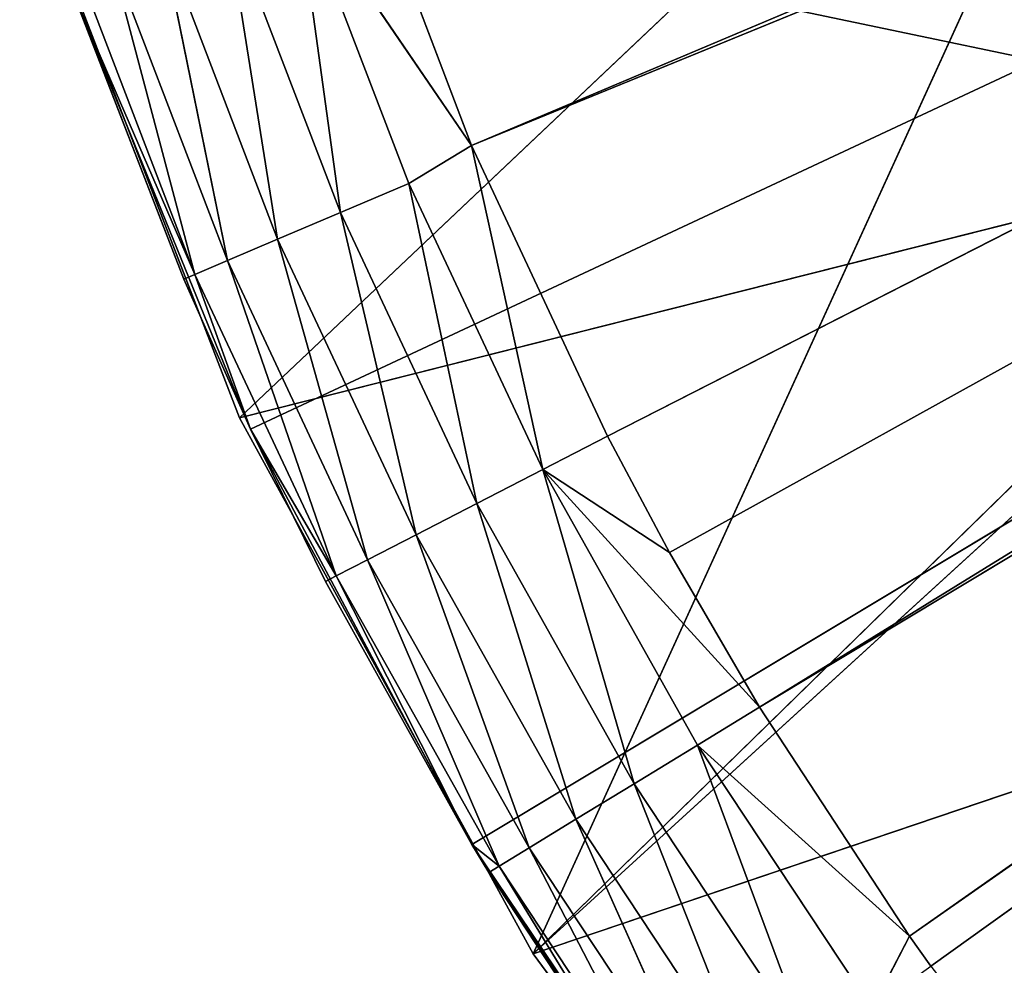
# Model space of a CAD drawing. Extents: x 0 to 20, y -20 to 0.
# Tile 4 of 250: x 0.4 to 2.6, y -15.4 to -13.3. Entities that reach past the tile are written whole.
import ezdxf

# ---------------------------------------------------------------- set-up
doc = ezdxf.new("R2010")
doc.units = 0
doc.header["$LTSCALE"] = 25.4
doc.layers.get('0').update_dxf_attribs({"color": 13, "linetype": 'CONTINUOUS'})

# ---------------------------------------------------------------- blocks, each defined once
blk = doc.blocks.new('BULB-LED-G9-LENS-9173_STL')
at = {"color": 7}
for p, q in [((1.0128, 52.7027, 13.8191), (0.8989, 52.7697, 13.1049)), ((1.0128, 52.7027, 13.8191), (0.8989, 52.7697, 13.1049)), ((1.1499, 52.7697, 13.7609), (0.8989, 52.7697, 13.1049)), ((1.1499, 52.7697, 13.7609), (0.8989, 52.7697, 13.1049)), ((1.1499, 52.7697, 13.7609), (1.0128, 52.7027, 13.8191)), ((1.1499, 52.7697, 13.7609), (1.0128, 52.7027, 13.8191)), ((1.0528, 52.7852, 13.0524), (1.4367, 52.7474, 13.614)), ((1.1499, 52.7697, 13.7609), (1.0528, 52.7852, 13.0524)), ((1.1499, 52.7697, 13.7609), (1.0528, 52.7852, 13.0524)), ((1.2995, 52.7852, 13.6973), (1.0528, 52.7852, 13.0524)), ((1.2995, 52.7852, 13.6973), (1.0528, 52.7852, 13.0524)), ((1.0528, 52.7852, 13.0524), (1.4367, 52.7474, 13.614)), ((1.2995, 52.7852, 13.6973), (1.1499, 52.7697, 13.7609)), ((1.2995, 52.7852, 13.6973), (1.1499, 52.7697, 13.7609)), ((1.3156, 52.7027, 14.465), (1.1499, 52.7697, 13.7609)), ((1.3156, 52.7027, 14.465), (1.1499, 52.7697, 13.7609)), ((1.448, 52.7697, 14.3969), (1.1499, 52.7697, 13.7609)), ((1.448, 52.7697, 14.3969), (1.1499, 52.7697, 13.7609)), ((1.448, 52.7697, 14.3969), (1.2995, 52.7852, 13.6973)), ((1.448, 52.7697, 14.3969), (1.2995, 52.7852, 13.6973)), ((1.5926, 52.7852, 14.3226), (1.2995, 52.7852, 13.6973)), ((1.5926, 52.7852, 14.3226), (1.2995, 52.7852, 13.6973)), ((1.4367, 52.7474, 13.614), (1.2995, 52.7852, 13.6973)), ((1.4367, 52.7474, 13.614), (1.2995, 52.7852, 13.6973)), ((1.448, 52.7697, 14.3969), (1.3156, 52.7027, 14.465)), ((1.448, 52.7697, 14.3969), (1.3156, 52.7027, 14.465)), ((1.5926, 52.7852, 14.3226), (1.4367, 52.7474, 13.614)), ((1.5926, 52.7852, 14.3226), (1.4367, 52.7474, 13.614)), ((1.5926, 52.7852, 14.3226), (1.448, 52.7697, 14.3969)), ((1.5926, 52.7852, 14.3226), (1.448, 52.7697, 14.3969)), ((1.6647, 52.7027, 15.087), (1.448, 52.7697, 14.3969)), ((1.6647, 52.7027, 15.087), (1.448, 52.7697, 14.3969)), ((1.7918, 52.7697, 15.0094), (1.448, 52.7697, 14.3969)), ((1.7918, 52.7697, 15.0094), (1.448, 52.7697, 14.3969)), ((1.7338, 52.7474, 14.2499), (1.5926, 52.7852, 14.3226)), ((1.5926, 52.7852, 14.3226), (1.8693, 52.7474, 14.5038)), ((1.5926, 52.7852, 14.3226), (1.8693, 52.7474, 14.5038)), ((1.5926, 52.7852, 14.3226), (2.0661, 52.7474, 14.842)), ((1.7918, 52.7697, 15.0094), (1.5926, 52.7852, 14.3226)), ((1.7918, 52.7697, 15.0094), (1.5926, 52.7852, 14.3226)), ((1.9305, 52.7852, 14.9247), (1.5926, 52.7852, 14.3226)), ((1.9305, 52.7852, 14.9247), (1.5926, 52.7852, 14.3226)), ((1.5926, 52.7852, 14.3226), (2.0661, 52.7474, 14.842)), ((1.7338, 52.7474, 14.2499), (1.5926, 52.7852, 14.3226)), ((1.7918, 52.7697, 15.0094), (1.6647, 52.7027, 15.087)), ((1.7918, 52.7697, 15.0094), (1.6647, 52.7027, 15.087)), ((1.9305, 52.7852, 14.9247), (1.7918, 52.7697, 15.0094)), ((1.9305, 52.7852, 14.9247), (1.7918, 52.7697, 15.0094)), ((1.7918, 52.7697, 15.0094), (2.1793, 52.7697, 15.5952)), ((1.7918, 52.7697, 15.0094), (2.1793, 52.7697, 15.5952)), ((1.7918, 52.7697, 15.0094), (2.0582, 52.7027, 15.6819)), ((1.7918, 52.7697, 15.0094), (2.0582, 52.7027, 15.6819)), ((2.3941, 52.7474, 15.3425), (1.9305, 52.7852, 14.9247)), ((1.9305, 52.7852, 14.9247), (2.3115, 52.7852, 15.5006)), ((1.9305, 52.7852, 14.9247), (2.3115, 52.7852, 15.5006)), ((1.9305, 52.7852, 14.9247), (2.1793, 52.7697, 15.5952)), ((1.9305, 52.7852, 14.9247), (2.1793, 52.7697, 15.5952)), ((1.9305, 52.7852, 14.9247), (2.0661, 52.7474, 14.842)), ((1.9305, 52.7852, 14.9247), (2.0661, 52.7474, 14.842)), ((2.3941, 52.7474, 15.3425), (1.9305, 52.7852, 14.9247)), ((2.3941, 52.7474, 15.3425), (2.3115, 52.7852, 15.5006)), ((2.3941, 52.7474, 15.3425), (2.3115, 52.7852, 15.5006)), ((1.4367, 52.7474, 13.614), (1.2031, 52.7474, 13.0011)), ((1.4367, 52.7474, 13.614), (1.2031, 52.7474, 13.0011)), ((1.7338, 52.7474, 14.2499), (1.4367, 52.7474, 13.614)), ((9.1889, 49.2157, 10.3423), (1.4367, 52.7474, 13.614)), ((1.4367, 52.7474, 13.614), (9.2299, 49.2157, 10.4266)), ((1.4367, 52.7474, 13.614), (9.2299, 49.2157, 10.4266)), ((1.7338, 52.7474, 14.2499), (1.4367, 52.7474, 13.614)), ((9.1889, 49.2157, 10.3423), (1.4367, 52.7474, 13.614)), ((1.8693, 52.7474, 14.5038), (1.7338, 52.7474, 14.2499)), ((1.7338, 52.7474, 14.2499), (9.2299, 49.2157, 10.4266)), ((1.7338, 52.7474, 14.2499), (9.2299, 49.2157, 10.4266)), ((1.8693, 52.7474, 14.5038), (1.7338, 52.7474, 14.2499)), ((2.0661, 52.7474, 14.842), (1.8693, 52.7474, 14.5038)), ((1.8693, 52.7474, 14.5038), (9.2299, 49.2157, 10.4266)), ((1.8693, 52.7474, 14.5038), (9.2299, 49.2157, 10.4266)), ((2.0661, 52.7474, 14.842), (1.8693, 52.7474, 14.5038)), ((2.3941, 52.7474, 15.3425), (2.0661, 52.7474, 14.842)), ((9.2299, 49.2157, 10.4266), (2.0661, 52.7474, 14.842)), ((2.0661, 52.7474, 14.842), (9.2796, 49.2157, 10.506)), ((2.0661, 52.7474, 14.842), (9.2796, 49.2157, 10.506)), ((2.3941, 52.7474, 15.3425), (2.0661, 52.7474, 14.842)), ((9.2299, 49.2157, 10.4266), (2.0661, 52.7474, 14.842)), ((2.4407, 52.7474, 15.4082), (2.3941, 52.7474, 15.3425)), ((2.3941, 52.7474, 15.3425), (9.2796, 49.2157, 10.506)), ((2.3941, 52.7474, 15.3425), (9.2796, 49.2157, 10.506)), ((2.4407, 52.7474, 15.4082), (2.3941, 52.7474, 15.3425)), ((9.2796, 49.2157, 10.506), (2.4407, 52.7474, 15.4082)), ((9.2796, 49.2157, 10.506), (2.4407, 52.7474, 15.4082)), ((0.9029, 52.5914, 13.8658), (0.758, 52.7027, 13.1529)), ((0.9029, 52.5914, 13.8658), (0.758, 52.7027, 13.1529)), ((1.0128, 52.7027, 13.8191), (0.758, 52.7027, 13.1529)), ((1.0128, 52.7027, 13.8191), (0.758, 52.7027, 13.1529)), ((1.0128, 52.7027, 13.8191), (0.9029, 52.5914, 13.8658)), ((1.0128, 52.7027, 13.8191), (0.9029, 52.5914, 13.8658)), ((1.2094, 52.5914, 14.5196), (1.0128, 52.7027, 13.8191)), ((1.2094, 52.5914, 14.5196), (1.0128, 52.7027, 13.8191)), ((1.3156, 52.7027, 14.465), (1.0128, 52.7027, 13.8191)), ((1.3156, 52.7027, 14.465), (1.0128, 52.7027, 13.8191)), ((1.3156, 52.7027, 14.465), (1.2094, 52.5914, 14.5196)), ((1.3156, 52.7027, 14.465), (1.2094, 52.5914, 14.5196)), ((1.5627, 52.5914, 15.1492), (1.3156, 52.7027, 14.465)), ((1.5627, 52.5914, 15.1492), (1.3156, 52.7027, 14.465)), ((1.6647, 52.7027, 15.087), (1.3156, 52.7027, 14.465)), ((1.6647, 52.7027, 15.087), (1.3156, 52.7027, 14.465)), ((1.6647, 52.7027, 15.087), (1.5627, 52.5914, 15.1492)), ((1.6647, 52.7027, 15.087), (1.5627, 52.5914, 15.1492)), ((1.6647, 52.7027, 15.087), (2.0582, 52.7027, 15.6819)), ((1.6647, 52.7027, 15.087), (2.0582, 52.7027, 15.6819)), ((1.6647, 52.7027, 15.087), (1.9611, 52.5914, 15.7513)), ((1.6647, 52.7027, 15.087), (1.9611, 52.5914, 15.7513)), ((0.8319, 52.4474, 13.896), (0.645, 52.5914, 13.1915)), ((0.8319, 52.4474, 13.896), (0.645, 52.5914, 13.1915)), ((0.9029, 52.5914, 13.8658), (0.645, 52.5914, 13.1915)), ((0.9029, 52.5914, 13.8658), (0.645, 52.5914, 13.1915)), ((0.9029, 52.5914, 13.8658), (0.8319, 52.4474, 13.896)), ((0.9029, 52.5914, 13.8658), (0.8319, 52.4474, 13.896)), ((1.1408, 52.4474, 14.5548), (0.9029, 52.5914, 13.8658)), ((1.1408, 52.4474, 14.5548), (0.9029, 52.5914, 13.8658)), ((1.2094, 52.5914, 14.5196), (0.9029, 52.5914, 13.8658)), ((1.2094, 52.5914, 14.5196), (0.9029, 52.5914, 13.8658)), ((1.2094, 52.5914, 14.5196), (1.1408, 52.4474, 14.5548)), ((1.2094, 52.5914, 14.5196), (1.1408, 52.4474, 14.5548)), ((1.4969, 52.4474, 15.1894), (1.2094, 52.5914, 14.5196)), ((1.4969, 52.4474, 15.1894), (1.2094, 52.5914, 14.5196)), ((1.5627, 52.5914, 15.1492), (1.2094, 52.5914, 14.5196)), ((1.5627, 52.5914, 15.1492), (1.2094, 52.5914, 14.5196)), ((1.5627, 52.5914, 15.1492), (1.4969, 52.4474, 15.1894)), ((1.5627, 52.5914, 15.1492), (1.4969, 52.4474, 15.1894)), ((1.5627, 52.5914, 15.1492), (1.9611, 52.5914, 15.7513)), ((1.5627, 52.5914, 15.1492), (1.9611, 52.5914, 15.7513)), ((1.5627, 52.5914, 15.1492), (1.8984, 52.4474, 15.7962)), ((1.5627, 52.5914, 15.1492), (1.8984, 52.4474, 15.7962)), ((0.8319, 52.4474, 13.896), (0.5662, 52.2864, 13.2815)), ((0.8319, 52.4474, 13.896), (0.5662, 52.2864, 13.2815)), ((0.8319, 52.4474, 13.896), (0.572, 52.4474, 13.2164)), ((0.8319, 52.4474, 13.896), (0.572, 52.4474, 13.2164)), ((0.8074, 52.2864, 13.9064), (0.8319, 52.4474, 13.896)), ((0.8074, 52.2864, 13.9064), (0.8319, 52.4474, 13.896)), ((0.9537, 52.2864, 14.2341), (0.8319, 52.4474, 13.896)), ((0.9537, 52.2864, 14.2341), (0.8319, 52.4474, 13.896)), ((1.1408, 52.4474, 14.5548), (0.8319, 52.4474, 13.896)), ((1.1408, 52.4474, 14.5548), (0.8319, 52.4474, 13.896)), ((1.1408, 52.4474, 14.5548), (0.9537, 52.2864, 14.2341)), ((1.1408, 52.4474, 14.5548), (0.9537, 52.2864, 14.2341)), ((1.1171, 52.2864, 14.567), (1.1408, 52.4474, 14.5548)), ((1.1171, 52.2864, 14.567), (1.1408, 52.4474, 14.5548)), ((1.437, 52.2864, 15.1419), (1.1408, 52.4474, 14.5548)), ((1.437, 52.2864, 15.1419), (1.1408, 52.4474, 14.5548)), ((1.4969, 52.4474, 15.1894), (1.1408, 52.4474, 14.5548)), ((1.4969, 52.4474, 15.1894), (1.1408, 52.4474, 14.5548)), ((1.4969, 52.4474, 15.1894), (1.437, 52.2864, 15.1419)), ((1.4741, 52.2864, 15.2033), (1.4969, 52.4474, 15.1894)), ((1.4969, 52.4474, 15.1894), (1.8984, 52.4474, 15.7962)), ((1.4969, 52.4474, 15.1894), (1.8984, 52.4474, 15.7962)), ((1.4969, 52.4474, 15.1894), (1.8767, 52.2864, 15.8117)), ((1.4969, 52.4474, 15.1894), (1.8767, 52.2864, 15.8117)), ((0.5662, 45.0385, 13.2815), (0.8074, 52.2864, 13.9064)), ((0.8074, 52.2864, 13.9064), (0.5662, 52.2864, 13.2815)), ((0.5662, 45.0385, 13.2815), (0.8074, 52.2864, 13.9064)), ((0.8074, 52.2864, 13.9064), (0.5662, 52.2864, 13.2815)), ((0.9537, 45.0385, 14.2341), (0.8074, 52.2864, 13.9064)), ((0.9537, 45.0385, 14.2341), (0.8074, 52.2864, 13.9064)), ((0.9537, 52.2864, 14.2341), (0.8074, 52.2864, 13.9064)), ((0.9537, 52.2864, 14.2341), (0.8074, 52.2864, 13.9064)), ((1.1171, 52.2864, 14.567), (0.9537, 45.0385, 14.2341)), ((0.9537, 45.0385, 14.2341), (0.9537, 52.2864, 14.2341)), ((0.9537, 45.0385, 14.2341), (0.9537, 52.2864, 14.2341)), ((1.1171, 52.2864, 14.567), (0.9537, 45.0385, 14.2341)), ((1.1171, 52.2864, 14.567), (0.9537, 52.2864, 14.2341)), ((1.1171, 52.2864, 14.567), (0.9537, 52.2864, 14.2341)), ((1.437, 52.2864, 15.1419), (1.1171, 52.2864, 14.567)), ((1.1171, 52.2864, 14.567), (1.437, 45.0385, 15.1419)), ((1.1171, 52.2864, 14.567), (1.437, 45.0385, 15.1419)), ((1.437, 52.2864, 15.1419), (1.1171, 52.2864, 14.567)), ((1.4741, 52.2864, 15.2033), (1.437, 45.0385, 15.1419)), ((1.4741, 52.2864, 15.2033), (1.437, 52.2864, 15.1419)), ((1.437, 52.2864, 15.1419), (1.437, 45.0385, 15.1419)), ((1.4741, 52.2864, 15.2033), (1.437, 45.0385, 15.1419)), ((1.437, 52.2864, 15.1419), (1.437, 45.0385, 15.1419)), ((1.8767, 52.2864, 15.8117), (1.4741, 52.2864, 15.2033)), ((1.4741, 52.2864, 15.2033), (2.011, 45.0385, 15.9951)), ((1.4741, 52.2864, 15.2033), (2.011, 45.0385, 15.9951)), ((1.8767, 52.2864, 15.8117), (1.4741, 52.2864, 15.2033)), ((0.9537, 45.0385, 14.2341), (0.5662, 45.0385, 13.2815)), ((0.9537, 45.0385, 14.2341), (0.5662, 45.0385, 13.2815)), ((1.437, 45.0385, 15.1419), (0.9537, 45.0385, 14.2341)), ((0.9537, 45.0385, 14.2341), (10, 45.0385, 10)), ((0.9537, 45.0385, 14.2341), (10, 45.0385, 10)), ((1.437, 45.0385, 15.1419), (0.9537, 45.0385, 14.2341)), ((10, 45.0385, 10), (1.437, 45.0385, 15.1419)), ((2.011, 45.0385, 15.9951), (1.437, 45.0385, 15.1419)), ((10, 45.0385, 10), (1.437, 45.0385, 15.1419)), ((2.011, 45.0385, 15.9951), (1.437, 45.0385, 15.1419))]:
    blk.add_line(p, q, dxfattribs=at)
at = {"color": 9}
for p, q in [((0.9291, 45.012, 14.2093), (0.449, 45.012, 12.9628)), ((0.449, 45.012, 12.9628), (0.9291, 18.012, 14.2093)), ((0.449, 45.012, 12.9628), (0.9291, 18.012, 14.2093)), ((0.449, 45.012, 12.9628), (3.4112, 45.012, 13.5829)), ((0.449, 45.012, 12.9628), (3.4112, 45.012, 13.5829)), ((0.9291, 45.012, 14.2093), (0.449, 45.012, 12.9628)), ((1.5711, 45.012, 15.3808), (0.9291, 45.012, 14.2093)), ((0.9291, 45.012, 14.2093), (1.5711, 18.012, 15.3808)), ((0.9291, 45.012, 14.2093), (1.5711, 18.012, 15.3808)), ((0.9291, 45.012, 14.2093), (0.9291, 18.012, 14.2093)), ((0.9291, 45.012, 14.2093), (0.9291, 18.012, 14.2093)), ((0.9291, 45.012, 14.2093), (3.4112, 45.012, 13.5829)), ((0.9291, 45.012, 14.2093), (3.4112, 45.012, 13.5829)), ((1.5711, 45.012, 15.3808), (0.9291, 45.012, 14.2093)), ((2.3635, 45.012, 16.4563), (1.5711, 45.012, 15.3808)), ((1.5711, 45.012, 15.3808), (2.3635, 18.012, 16.4563)), ((1.5711, 45.012, 15.3808), (2.3635, 18.012, 16.4563)), ((1.5711, 45.012, 15.3808), (1.5711, 18.012, 15.3808)), ((1.5711, 45.012, 15.3808), (1.5711, 18.012, 15.3808)), ((3.4112, 45.012, 13.5829), (1.5711, 45.012, 15.3808)), ((1.5711, 45.012, 15.3808), (4.0353, 45.012, 14.5467)), ((1.5711, 45.012, 15.3808), (4.0353, 45.012, 14.5467)), ((2.3635, 45.012, 16.4563), (1.5711, 45.012, 15.3808)), ((3.4112, 45.012, 13.5829), (1.5711, 45.012, 15.3808)), ((0.9291, 18.012, 14.2093), (0.449, 18.012, 12.9628)), ((0.9291, 18.012, 14.2093), (0.449, 18.012, 12.9628)), ((1.5711, 18.012, 15.3808), (0.9291, 18.012, 14.2093)), ((0.9291, 18.012, 14.2093), (3, 18.012, 12.25)), ((0.9291, 18.012, 14.2093), (3, 18.012, 12.25)), ((1.5711, 18.012, 15.3808), (0.9291, 18.012, 14.2093)), ((2.3635, 18.012, 16.4563), (1.5711, 18.012, 15.3808)), ((1.5711, 18.012, 15.3808), (5, 18.012, 12.25)), ((1.5711, 18.012, 15.3808), (5, 18.012, 12.25)), ((1.5711, 18.012, 15.3808), (3, 18.012, 12.25)), ((1.5711, 18.012, 15.3808), (3, 18.012, 12.25)), ((2.3635, 18.012, 16.4563), (1.5711, 18.012, 15.3808))]:
    blk.add_line(p, q, dxfattribs=at)
at = {"color": 7}
mesh = blk.add_polyface(dxfattribs=at)
corners = [(1.0128, 52.7027, 13.8191), (0.8989, 52.7697, 13.1049), (0.758, 52.7027, 13.1529)]
mesh.append_faces([[corners[k] for k in face] for face in [(0, 1, 2)]], dxfattribs={"color": 7})
mesh = blk.add_polyface(dxfattribs=at)
corners = [(1.1499, 52.7697, 13.7609), (1.0528, 52.7852, 13.0524), (0.8989, 52.7697, 13.1049)]
mesh.append_faces([[corners[k] for k in face] for face in [(0, 1, 2)]], dxfattribs={"color": 7})
mesh = blk.add_polyface(dxfattribs=at)
corners = [(1.0128, 52.7027, 13.8191), (1.1499, 52.7697, 13.7609), (0.8989, 52.7697, 13.1049)]
mesh.append_faces([[corners[k] for k in face] for face in [(0, 1, 2)]], dxfattribs={"color": 7})
mesh = blk.add_polyface(dxfattribs=at)
corners = [(1.3156, 52.7027, 14.465), (1.1499, 52.7697, 13.7609), (1.0128, 52.7027, 13.8191)]
mesh.append_faces([[corners[k] for k in face] for face in [(0, 1, 2)]], dxfattribs={"color": 7})
mesh = blk.add_polyface(dxfattribs=at)
corners = [(1.4367, 52.7474, 13.614), (1.2031, 52.7474, 13.0011), (1.0528, 52.7852, 13.0524)]
mesh.append_faces([[corners[k] for k in face] for face in [(0, 1, 2)]], dxfattribs={"color": 7})
mesh = blk.add_polyface(dxfattribs=at)
corners = [(1.1499, 52.7697, 13.7609), (1.2995, 52.7852, 13.6973), (1.0528, 52.7852, 13.0524)]
mesh.append_faces([[corners[k] for k in face] for face in [(0, 1, 2)]], dxfattribs={"color": 7})
mesh = blk.add_polyface(dxfattribs=at)
corners = [(1.2995, 52.7852, 13.6973), (1.4367, 52.7474, 13.614), (1.0528, 52.7852, 13.0524)]
mesh.append_faces([[corners[k] for k in face] for face in [(0, 1, 2)]], dxfattribs={"color": 7})
mesh = blk.add_polyface(dxfattribs=at)
corners = [(1.448, 52.7697, 14.3969), (1.2995, 52.7852, 13.6973), (1.1499, 52.7697, 13.7609)]
mesh.append_faces([[corners[k] for k in face] for face in [(0, 1, 2)]], dxfattribs={"color": 7})
mesh = blk.add_polyface(dxfattribs=at)
corners = [(1.3156, 52.7027, 14.465), (1.448, 52.7697, 14.3969), (1.1499, 52.7697, 13.7609)]
mesh.append_faces([[corners[k] for k in face] for face in [(0, 1, 2)]], dxfattribs={"color": 7})
mesh = blk.add_polyface(dxfattribs=at)
corners = [(1.448, 52.7697, 14.3969), (1.5926, 52.7852, 14.3226), (1.2995, 52.7852, 13.6973)]
mesh.append_faces([[corners[k] for k in face] for face in [(0, 1, 2)]], dxfattribs={"color": 7})
mesh = blk.add_polyface(dxfattribs=at)
corners = [(1.5926, 52.7852, 14.3226), (1.4367, 52.7474, 13.614), (1.2995, 52.7852, 13.6973)]
mesh.append_faces([[corners[k] for k in face] for face in [(0, 1, 2)]], dxfattribs={"color": 7})
mesh = blk.add_polyface(dxfattribs=at)
corners = [(1.6647, 52.7027, 15.087), (1.448, 52.7697, 14.3969), (1.3156, 52.7027, 14.465)]
mesh.append_faces([[corners[k] for k in face] for face in [(0, 1, 2)]], dxfattribs={"color": 7})
mesh = blk.add_polyface(dxfattribs=at)
corners = [(1.5926, 52.7852, 14.3226), (1.7338, 52.7474, 14.2499), (1.4367, 52.7474, 13.614)]
mesh.append_faces([[corners[k] for k in face] for face in [(0, 1, 2)]], dxfattribs={"color": 7})
mesh = blk.add_polyface(dxfattribs=at)
corners = [(1.7918, 52.7697, 15.0094), (1.5926, 52.7852, 14.3226), (1.448, 52.7697, 14.3969)]
mesh.append_faces([[corners[k] for k in face] for face in [(0, 1, 2)]], dxfattribs={"color": 7})
mesh = blk.add_polyface(dxfattribs=at)
corners = [(1.6647, 52.7027, 15.087), (1.7918, 52.7697, 15.0094), (1.448, 52.7697, 14.3969)]
mesh.append_faces([[corners[k] for k in face] for face in [(0, 1, 2)]], dxfattribs={"color": 7})
mesh = blk.add_polyface(dxfattribs=at)
corners = [(1.8693, 52.7474, 14.5038), (1.7338, 52.7474, 14.2499), (1.5926, 52.7852, 14.3226)]
mesh.append_faces([[corners[k] for k in face] for face in [(0, 1, 2)]], dxfattribs={"color": 7})
mesh = blk.add_polyface(dxfattribs=at)
corners = [(2.0661, 52.7474, 14.842), (1.8693, 52.7474, 14.5038), (1.5926, 52.7852, 14.3226)]
mesh.append_faces([[corners[k] for k in face] for face in [(0, 1, 2)]], dxfattribs={"color": 7})
mesh = blk.add_polyface(dxfattribs=at)
corners = [(1.7918, 52.7697, 15.0094), (1.9305, 52.7852, 14.9247), (1.5926, 52.7852, 14.3226)]
mesh.append_faces([[corners[k] for k in face] for face in [(0, 1, 2)]], dxfattribs={"color": 7})
mesh = blk.add_polyface(dxfattribs=at)
corners = [(1.9305, 52.7852, 14.9247), (2.0661, 52.7474, 14.842), (1.5926, 52.7852, 14.3226)]
mesh.append_faces([[corners[k] for k in face] for face in [(0, 1, 2)]], dxfattribs={"color": 7})
mesh = blk.add_polyface(dxfattribs=at)
corners = [(2.0582, 52.7027, 15.6819), (1.7918, 52.7697, 15.0094), (1.6647, 52.7027, 15.087)]
mesh.append_faces([[corners[k] for k in face] for face in [(0, 1, 2)]], dxfattribs={"color": 7})
mesh = blk.add_polyface(dxfattribs=at)
corners = [(2.1793, 52.7697, 15.5952), (1.9305, 52.7852, 14.9247), (1.7918, 52.7697, 15.0094)]
mesh.append_faces([[corners[k] for k in face] for face in [(0, 1, 2)]], dxfattribs={"color": 7})
mesh = blk.add_polyface(dxfattribs=at)
corners = [(2.0582, 52.7027, 15.6819), (2.1793, 52.7697, 15.5952), (1.7918, 52.7697, 15.0094)]
mesh.append_faces([[corners[k] for k in face] for face in [(0, 1, 2)]], dxfattribs={"color": 7})
mesh = blk.add_polyface(dxfattribs=at)
corners = [(2.3115, 52.7852, 15.5006), (2.3941, 52.7474, 15.3425), (1.9305, 52.7852, 14.9247)]
mesh.append_faces([[corners[k] for k in face] for face in [(0, 1, 2)]], dxfattribs={"color": 7})
mesh = blk.add_polyface(dxfattribs=at)
corners = [(2.1793, 52.7697, 15.5952), (2.3115, 52.7852, 15.5006), (1.9305, 52.7852, 14.9247)]
mesh.append_faces([[corners[k] for k in face] for face in [(0, 1, 2)]], dxfattribs={"color": 7})
mesh = blk.add_polyface(dxfattribs=at)
corners = [(2.3941, 52.7474, 15.3425), (2.0661, 52.7474, 14.842), (1.9305, 52.7852, 14.9247)]
mesh.append_faces([[corners[k] for k in face] for face in [(0, 1, 2)]], dxfattribs={"color": 7})
mesh = blk.add_polyface(dxfattribs=at)
corners = [(2.3115, 52.7852, 15.5006), (2.4407, 52.7474, 15.4082), (2.3941, 52.7474, 15.3425)]
mesh.append_faces([[corners[k] for k in face] for face in [(0, 1, 2)]], dxfattribs={"color": 7})
mesh = blk.add_polyface(dxfattribs=at)
corners = [(1.4367, 52.7474, 13.614), (9.1889, 49.2157, 10.3423), (1.2031, 52.7474, 13.0011)]
mesh.append_faces([[corners[k] for k in face] for face in [(0, 1, 2)]], dxfattribs={"color": 7})
mesh = blk.add_polyface(dxfattribs=at)
corners = [(1.4367, 52.7474, 13.614), (9.2299, 49.2157, 10.4266), (9.1889, 49.2157, 10.3423)]
mesh.append_faces([[corners[k] for k in face] for face in [(0, 1, 2)]], dxfattribs={"color": 7})
mesh = blk.add_polyface(dxfattribs=at)
corners = [(1.7338, 52.7474, 14.2499), (9.2299, 49.2157, 10.4266), (1.4367, 52.7474, 13.614)]
mesh.append_faces([[corners[k] for k in face] for face in [(0, 1, 2)]], dxfattribs={"color": 7})
mesh = blk.add_polyface(dxfattribs=at)
corners = [(1.8693, 52.7474, 14.5038), (9.2299, 49.2157, 10.4266), (1.7338, 52.7474, 14.2499)]
mesh.append_faces([[corners[k] for k in face] for face in [(0, 1, 2)]], dxfattribs={"color": 7})
mesh = blk.add_polyface(dxfattribs=at)
corners = [(2.0661, 52.7474, 14.842), (9.2299, 49.2157, 10.4266), (1.8693, 52.7474, 14.5038)]
mesh.append_faces([[corners[k] for k in face] for face in [(0, 1, 2)]], dxfattribs={"color": 7})
mesh = blk.add_polyface(dxfattribs=at)
corners = [(2.0661, 52.7474, 14.842), (9.2796, 49.2157, 10.506), (9.2299, 49.2157, 10.4266)]
mesh.append_faces([[corners[k] for k in face] for face in [(0, 1, 2)]], dxfattribs={"color": 7})
mesh = blk.add_polyface(dxfattribs=at)
corners = [(2.3941, 52.7474, 15.3425), (9.2796, 49.2157, 10.506), (2.0661, 52.7474, 14.842)]
mesh.append_faces([[corners[k] for k in face] for face in [(0, 1, 2)]], dxfattribs={"color": 7})
mesh = blk.add_polyface(dxfattribs=at)
corners = [(2.4407, 52.7474, 15.4082), (9.2796, 49.2157, 10.506), (2.3941, 52.7474, 15.3425)]
mesh.append_faces([[corners[k] for k in face] for face in [(0, 1, 2)]], dxfattribs={"color": 7})
mesh = blk.add_polyface(dxfattribs=at)
corners = [(2.8557, 52.7474, 15.9456), (9.2796, 49.2157, 10.506), (2.4407, 52.7474, 15.4082)]
mesh.append_faces([[corners[k] for k in face] for face in [(0, 1, 2)]], dxfattribs={"color": 7})
mesh = blk.add_polyface(dxfattribs=at)
corners = [(0.9029, 52.5914, 13.8658), (0.758, 52.7027, 13.1529), (0.645, 52.5914, 13.1915)]
mesh.append_faces([[corners[k] for k in face] for face in [(0, 1, 2)]], dxfattribs={"color": 7})
mesh = blk.add_polyface(dxfattribs=at)
corners = [(0.9029, 52.5914, 13.8658), (1.0128, 52.7027, 13.8191), (0.758, 52.7027, 13.1529)]
mesh.append_faces([[corners[k] for k in face] for face in [(0, 1, 2)]], dxfattribs={"color": 7})
mesh = blk.add_polyface(dxfattribs=at)
corners = [(1.2094, 52.5914, 14.5196), (1.0128, 52.7027, 13.8191), (0.9029, 52.5914, 13.8658)]
mesh.append_faces([[corners[k] for k in face] for face in [(0, 1, 2)]], dxfattribs={"color": 7})
mesh = blk.add_polyface(dxfattribs=at)
corners = [(1.2094, 52.5914, 14.5196), (1.3156, 52.7027, 14.465), (1.0128, 52.7027, 13.8191)]
mesh.append_faces([[corners[k] for k in face] for face in [(0, 1, 2)]], dxfattribs={"color": 7})
mesh = blk.add_polyface(dxfattribs=at)
corners = [(1.5627, 52.5914, 15.1492), (1.3156, 52.7027, 14.465), (1.2094, 52.5914, 14.5196)]
mesh.append_faces([[corners[k] for k in face] for face in [(0, 1, 2)]], dxfattribs={"color": 7})
mesh = blk.add_polyface(dxfattribs=at)
corners = [(1.5627, 52.5914, 15.1492), (1.6647, 52.7027, 15.087), (1.3156, 52.7027, 14.465)]
mesh.append_faces([[corners[k] for k in face] for face in [(0, 1, 2)]], dxfattribs={"color": 7})
mesh = blk.add_polyface(dxfattribs=at)
corners = [(1.9611, 52.5914, 15.7513), (1.6647, 52.7027, 15.087), (1.5627, 52.5914, 15.1492)]
mesh.append_faces([[corners[k] for k in face] for face in [(0, 1, 2)]], dxfattribs={"color": 7})
mesh = blk.add_polyface(dxfattribs=at)
corners = [(1.9611, 52.5914, 15.7513), (2.0582, 52.7027, 15.6819), (1.6647, 52.7027, 15.087)]
mesh.append_faces([[corners[k] for k in face] for face in [(0, 1, 2)]], dxfattribs={"color": 7})
mesh = blk.add_polyface(dxfattribs=at)
corners = [(0.645, 52.5914, 13.1915), (0.572, 52.4474, 13.2164), (0.8319, 52.4474, 13.896)]
mesh.append_faces([[corners[k] for k in face] for face in [(0, 1, 2)]], dxfattribs={"color": 7})
mesh = blk.add_polyface(dxfattribs=at)
corners = [(0.645, 52.5914, 13.1915), (0.8319, 52.4474, 13.896), (0.9029, 52.5914, 13.8658)]
mesh.append_faces([[corners[k] for k in face] for face in [(0, 1, 2)]], dxfattribs={"color": 7})
mesh = blk.add_polyface(dxfattribs=at)
corners = [(0.9029, 52.5914, 13.8658), (0.8319, 52.4474, 13.896), (1.1408, 52.4474, 14.5548)]
mesh.append_faces([[corners[k] for k in face] for face in [(0, 1, 2)]], dxfattribs={"color": 7})
mesh = blk.add_polyface(dxfattribs=at)
corners = [(0.9029, 52.5914, 13.8658), (1.1408, 52.4474, 14.5548), (1.2094, 52.5914, 14.5196)]
mesh.append_faces([[corners[k] for k in face] for face in [(0, 1, 2)]], dxfattribs={"color": 7})
mesh = blk.add_polyface(dxfattribs=at)
corners = [(1.2094, 52.5914, 14.5196), (1.1408, 52.4474, 14.5548), (1.4969, 52.4474, 15.1894)]
mesh.append_faces([[corners[k] for k in face] for face in [(0, 1, 2)]], dxfattribs={"color": 7})
mesh = blk.add_polyface(dxfattribs=at)
corners = [(1.2094, 52.5914, 14.5196), (1.4969, 52.4474, 15.1894), (1.5627, 52.5914, 15.1492)]
mesh.append_faces([[corners[k] for k in face] for face in [(0, 1, 2)]], dxfattribs={"color": 7})
mesh = blk.add_polyface(dxfattribs=at)
corners = [(1.5627, 52.5914, 15.1492), (1.4969, 52.4474, 15.1894), (1.8984, 52.4474, 15.7962)]
mesh.append_faces([[corners[k] for k in face] for face in [(0, 1, 2)]], dxfattribs={"color": 7})
mesh = blk.add_polyface(dxfattribs=at)
corners = [(1.5627, 52.5914, 15.1492), (1.8984, 52.4474, 15.7962), (1.9611, 52.5914, 15.7513)]
mesh.append_faces([[corners[k] for k in face] for face in [(0, 1, 2)]], dxfattribs={"color": 7})
mesh = blk.add_polyface(dxfattribs=at)
corners = [(0.8319, 52.4474, 13.896), (0.5662, 52.2864, 13.2815), (0.8074, 52.2864, 13.9064)]
mesh.append_faces([[corners[k] for k in face] for face in [(0, 1, 2)]], dxfattribs={"color": 7})
mesh = blk.add_polyface(dxfattribs=at)
corners = [(0.572, 52.4474, 13.2164), (0.5662, 52.2864, 13.2815), (0.8319, 52.4474, 13.896)]
mesh.append_faces([[corners[k] for k in face] for face in [(0, 1, 2)]], dxfattribs={"color": 7})
mesh = blk.add_polyface(dxfattribs=at)
corners = [(0.8319, 52.4474, 13.896), (0.8074, 52.2864, 13.9064), (0.9537, 52.2864, 14.2341)]
mesh.append_faces([[corners[k] for k in face] for face in [(0, 1, 2)]], dxfattribs={"color": 7})
mesh = blk.add_polyface(dxfattribs=at)
corners = [(0.8319, 52.4474, 13.896), (0.9537, 52.2864, 14.2341), (1.1408, 52.4474, 14.5548)]
mesh.append_faces([[corners[k] for k in face] for face in [(0, 1, 2)]], dxfattribs={"color": 7})
mesh = blk.add_polyface(dxfattribs=at)
corners = [(1.1408, 52.4474, 14.5548), (0.9537, 52.2864, 14.2341), (1.1171, 52.2864, 14.567)]
mesh.append_faces([[corners[k] for k in face] for face in [(0, 1, 2)]], dxfattribs={"color": 7})
mesh = blk.add_polyface(dxfattribs=at)
corners = [(1.1408, 52.4474, 14.5548), (1.1171, 52.2864, 14.567), (1.437, 52.2864, 15.1419)]
mesh.append_faces([[corners[k] for k in face] for face in [(0, 1, 2)]], dxfattribs={"color": 7})
mesh = blk.add_polyface(dxfattribs=at)
corners = [(1.1408, 52.4474, 14.5548), (1.437, 52.2864, 15.1419), (1.4969, 52.4474, 15.1894)]
mesh.append_faces([[corners[k] for k in face] for face in [(0, 1, 2)]], dxfattribs={"color": 7})
mesh = blk.add_polyface(dxfattribs=at)
corners = [(1.4969, 52.4474, 15.1894), (1.4741, 52.2864, 15.2033), (1.8767, 52.2864, 15.8117)]
mesh.append_faces([[corners[k] for k in face] for face in [(0, 1, 2)]], dxfattribs={"color": 7})
mesh = blk.add_polyface(dxfattribs=at)
corners = [(1.4969, 52.4474, 15.1894), (1.8767, 52.2864, 15.8117), (1.8984, 52.4474, 15.7962)]
mesh.append_faces([[corners[k] for k in face] for face in [(0, 1, 2)]], dxfattribs={"color": 7})
mesh = blk.add_polyface(dxfattribs=at)
corners = [(0.5662, 52.2864, 13.2815), (0.5662, 45.0385, 13.2815), (0.8074, 52.2864, 13.9064)]
mesh.append_faces([[corners[k] for k in face] for face in [(0, 1, 2)]], dxfattribs={"color": 7})
mesh = blk.add_polyface(dxfattribs=at)
corners = [(0.8074, 52.2864, 13.9064), (0.5662, 45.0385, 13.2815), (0.9537, 45.0385, 14.2341)]
mesh.append_faces([[corners[k] for k in face] for face in [(0, 1, 2)]], dxfattribs={"color": 7})
mesh = blk.add_polyface(dxfattribs=at)
corners = [(0.8074, 52.2864, 13.9064), (0.9537, 45.0385, 14.2341), (0.9537, 52.2864, 14.2341)]
mesh.append_faces([[corners[k] for k in face] for face in [(0, 1, 2)]], dxfattribs={"color": 7})
mesh = blk.add_polyface(dxfattribs=at)
corners = [(1.1171, 52.2864, 14.567), (0.9537, 45.0385, 14.2341), (1.437, 45.0385, 15.1419)]
mesh.append_faces([[corners[k] for k in face] for face in [(0, 1, 2)]], dxfattribs={"color": 7})
mesh = blk.add_polyface(dxfattribs=at)
corners = [(0.9537, 52.2864, 14.2341), (0.9537, 45.0385, 14.2341), (1.1171, 52.2864, 14.567)]
mesh.append_faces([[corners[k] for k in face] for face in [(0, 1, 2)]], dxfattribs={"color": 7})
mesh = blk.add_polyface(dxfattribs=at)
corners = [(1.1171, 52.2864, 14.567), (1.437, 45.0385, 15.1419), (1.437, 52.2864, 15.1419)]
mesh.append_faces([[corners[k] for k in face] for face in [(0, 1, 2)]], dxfattribs={"color": 7})
mesh = blk.add_polyface(dxfattribs=at)
corners = [(1.4741, 52.2864, 15.2033), (1.437, 45.0385, 15.1419), (2.011, 45.0385, 15.9951)]
mesh.append_faces([[corners[k] for k in face] for face in [(0, 1, 2)]], dxfattribs={"color": 7})
mesh = blk.add_polyface(dxfattribs=at)
corners = [(1.437, 52.2864, 15.1419), (1.437, 45.0385, 15.1419), (1.4741, 52.2864, 15.2033)]
mesh.append_faces([[corners[k] for k in face] for face in [(0, 1, 2)]], dxfattribs={"color": 7})
mesh = blk.add_polyface(dxfattribs=at)
corners = [(1.4741, 52.2864, 15.2033), (2.011, 45.0385, 15.9951), (1.8767, 52.2864, 15.8117)]
mesh.append_faces([[corners[k] for k in face] for face in [(0, 1, 2)]], dxfattribs={"color": 7})
mesh = blk.add_polyface(dxfattribs=at)
corners = [(0.9537, 45.0385, 14.2341), (0.5662, 45.0385, 13.2815), (10, 45.0385, 10)]
mesh.append_faces([[corners[k] for k in face] for face in [(0, 1, 2)]], dxfattribs={"color": 7})
mesh = blk.add_polyface(dxfattribs=at)
corners = [(1.437, 45.0385, 15.1419), (0.9537, 45.0385, 14.2341), (10, 45.0385, 10)]
mesh.append_faces([[corners[k] for k in face] for face in [(0, 1, 2)]], dxfattribs={"color": 7})
mesh = blk.add_polyface(dxfattribs=at)
corners = [(2.011, 45.0385, 15.9951), (1.437, 45.0385, 15.1419), (10, 45.0385, 10)]
mesh.append_faces([[corners[k] for k in face] for face in [(0, 1, 2)]], dxfattribs={"color": 7})
mesh = blk.add_polyface(dxfattribs=at)
corners = [(2.6698, 45.0385, 16.7847), (2.011, 45.0385, 15.9951), (10, 45.0385, 10)]
mesh.append_faces([[corners[k] for k in face] for face in [(0, 1, 2)]], dxfattribs={"color": 7})
at = {"color": 9}
mesh = blk.add_polyface(dxfattribs=at)
corners = [(0.449, 45.012, 12.9628), (0.9291, 18.012, 14.2093), (0.9291, 45.012, 14.2093)]
mesh.append_faces([[corners[k] for k in face] for face in [(0, 1, 2)]], dxfattribs={"color": 9})
mesh = blk.add_polyface(dxfattribs=at)
corners = [(0.449, 45.012, 12.9628), (0.449, 18.012, 12.9628), (0.9291, 18.012, 14.2093)]
mesh.append_faces([[corners[k] for k in face] for face in [(0, 1, 2)]], dxfattribs={"color": 9})
mesh = blk.add_polyface(dxfattribs=at)
corners = [(3.4112, 45.012, 13.5829), (2.9414, 45.012, 12.5351), (0.449, 45.012, 12.9628)]
mesh.append_faces([[corners[k] for k in face] for face in [(0, 1, 2)]], dxfattribs={"color": 9})
mesh = blk.add_polyface(dxfattribs=at)
corners = [(0.9291, 45.012, 14.2093), (3.4112, 45.012, 13.5829), (0.449, 45.012, 12.9628)]
mesh.append_faces([[corners[k] for k in face] for face in [(0, 1, 2)]], dxfattribs={"color": 9})
mesh = blk.add_polyface(dxfattribs=at)
corners = [(0.9291, 45.012, 14.2093), (1.5711, 18.012, 15.3808), (1.5711, 45.012, 15.3808)]
mesh.append_faces([[corners[k] for k in face] for face in [(0, 1, 2)]], dxfattribs={"color": 9})
mesh = blk.add_polyface(dxfattribs=at)
corners = [(0.9291, 45.012, 14.2093), (0.9291, 18.012, 14.2093), (1.5711, 18.012, 15.3808)]
mesh.append_faces([[corners[k] for k in face] for face in [(0, 1, 2)]], dxfattribs={"color": 9})
mesh = blk.add_polyface(dxfattribs=at)
corners = [(1.5711, 45.012, 15.3808), (3.4112, 45.012, 13.5829), (0.9291, 45.012, 14.2093)]
mesh.append_faces([[corners[k] for k in face] for face in [(0, 1, 2)]], dxfattribs={"color": 9})
mesh = blk.add_polyface(dxfattribs=at)
corners = [(1.5711, 45.012, 15.3808), (2.3635, 18.012, 16.4563), (2.3635, 45.012, 16.4563)]
mesh.append_faces([[corners[k] for k in face] for face in [(0, 1, 2)]], dxfattribs={"color": 9})
mesh = blk.add_polyface(dxfattribs=at)
corners = [(1.5711, 45.012, 15.3808), (1.5711, 18.012, 15.3808), (2.3635, 18.012, 16.4563)]
mesh.append_faces([[corners[k] for k in face] for face in [(0, 1, 2)]], dxfattribs={"color": 9})
mesh = blk.add_polyface(dxfattribs=at)
corners = [(1.5711, 45.012, 15.3808), (4.0353, 45.012, 14.5467), (3.4112, 45.012, 13.5829)]
mesh.append_faces([[corners[k] for k in face] for face in [(0, 1, 2)]], dxfattribs={"color": 9})
mesh = blk.add_polyface(dxfattribs=at)
corners = [(2.3635, 45.012, 16.4563), (4.0353, 45.012, 14.5467), (1.5711, 45.012, 15.3808)]
mesh.append_faces([[corners[k] for k in face] for face in [(0, 1, 2)]], dxfattribs={"color": 9})
mesh = blk.add_polyface(dxfattribs=at)
corners = [(2.3635, 45.012, 16.4563), (4.7993, 45.012, 15.4039), (4.0353, 45.012, 14.5467)]
mesh.append_faces([[corners[k] for k in face] for face in [(0, 1, 2)]], dxfattribs={"color": 9})
mesh = blk.add_polyface(dxfattribs=at)
corners = [(3.2922, 45.012, 17.4165), (4.7993, 45.012, 15.4039), (2.3635, 45.012, 16.4563)]
mesh.append_faces([[corners[k] for k in face] for face in [(0, 1, 2)]], dxfattribs={"color": 9})
mesh = blk.add_polyface(dxfattribs=at)
corners = [(0.9291, 18.012, 14.2093), (0.449, 18.012, 12.9628), (3, 18.012, 12.25)]
mesh.append_faces([[corners[k] for k in face] for face in [(0, 1, 2)]], dxfattribs={"color": 9})
mesh = blk.add_polyface(dxfattribs=at)
corners = [(1.5711, 18.012, 15.3808), (0.9291, 18.012, 14.2093), (3, 18.012, 12.25)]
mesh.append_faces([[corners[k] for k in face] for face in [(0, 1, 2)]], dxfattribs={"color": 9})
mesh = blk.add_polyface(dxfattribs=at)
corners = [(2.3635, 18.012, 16.4563), (1.5711, 18.012, 15.3808), (5, 18.012, 12.25)]
mesh.append_faces([[corners[k] for k in face] for face in [(0, 1, 2)]], dxfattribs={"color": 9})
mesh = blk.add_polyface(dxfattribs=at)
corners = [(1.5711, 18.012, 15.3808), (3, 18.012, 12.25), (5, 18.012, 12.25)]
mesh.append_faces([[corners[k] for k in face] for face in [(0, 1, 2)]], dxfattribs={"color": 9})
mesh = blk.add_polyface(dxfattribs=at)
corners = [(3.2922, 18.012, 17.4165), (2.3635, 18.012, 16.4563), (5, 18.012, 12.25)]
mesh.append_faces([[corners[k] for k in face] for face in [(0, 1, 2)]], dxfattribs={"color": 9})

msp = doc.modelspace()

# ---------------------------------------------------------------- block references
at = {"color": 0, "extrusion": (0, -1, -1.11022e-16)}
msp.add_blockref('BULB-LED-G9-LENS-9173_STL', (0, 0), dxfattribs=at)

doc.saveas('drawing.dxf')
